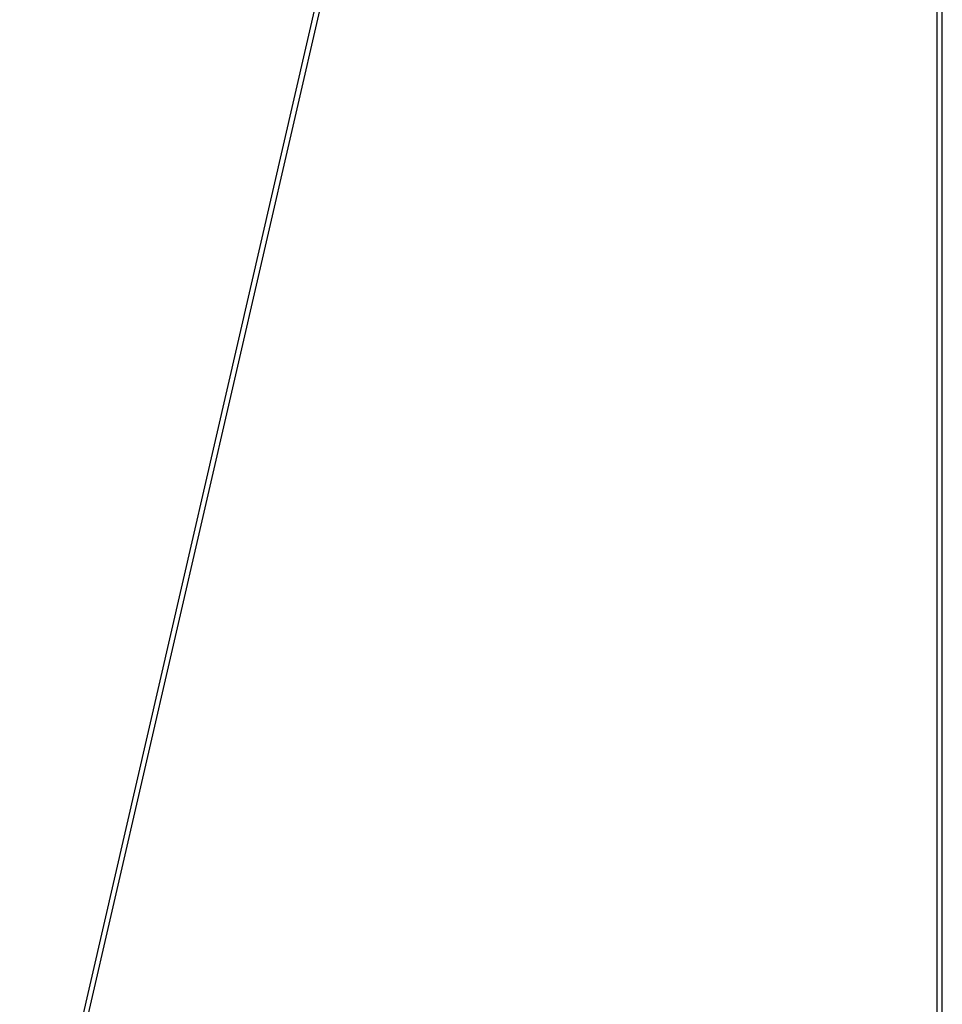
# Model space of a CAD drawing. Header units: millimetres. Extents: x 70 to 116, y 89 to 252.
# Tile 9 of 19: x 89 to 102, y 156 to 170. Entities that reach past the tile are written whole.
import ezdxf

# ---------------------------------------------------------------- set-up
doc = ezdxf.new("R2010")
doc.units = ezdxf.units.MM
doc.styles.add('SLDTEXTSTYLE0', font='TXT', dxfattribs={"width": 0.75})
doc.dimstyles.new('SLDDIMSTYLE0', dxfattribs={"dimtxt": 3.5, "dimasz": 3.302, "dimexe": 0, "dimexo": 0.0625, "dimgap": 0.875, "dimtad": 1, "dimdec": 0, "dimlfac": 20, "dimrnd": 1e-09, "dimzin": 12, "dimdsep": 46, "dimtxsty": 'SLDTEXTSTYLE0', "dimsah": 1, "dimcen": 0.09, "dimadec": 0, "dimazin": 3, "dimtfac": 1, "dimtdec": 0, "dimtofl": 0, "dimtmove": 0, "dimatfit": 3, "dimfxl": 0, "dimfrac": 2, "dimtolj": 1, "dimtzin": 12, "dimarcsym": 0})

# ---------------------------------------------------------------- blocks, each defined once
blk = doc.blocks.new('_D')
at = {"color": 7, "linetype": 'Continuous', "lineweight": 0}
for p, q in [((96.998, 196.921), (77.782, 196.921)), ((78.782, 196.921), (78.782, 141.939)), ((99.975, 141.939), (77.782, 141.939))]:
    blk.add_line(p, q, dxfattribs=at)
at = {"color": 7, "linetype": 'Continuous', "lineweight": 18}
for points in [[(78.782, 196.921), (78.274, 193.619), (79.29, 193.619)], [(78.782, 141.939), (79.29, 145.241), (78.274, 145.241)]]:
    blk.add_solid(points, dxfattribs=at)
at = {"color": 7, "linetype": 'Continuous', "lineweight": 18, "insert": (74.27, 156.037), "char_height": 3.5, "attachment_point": 1, "rotation": 90, "style": 'SLDTEXTSTYLE0'}
blk.add_mtext('1100', dxfattribs=at)

msp = doc.modelspace()

# ---------------------------------------------------------------- linework, layer by layer
at = {"color": 7, "linetype": 'Continuous', "lineweight": 25}
for p, q in [((98.539, 194.421), (87.675, 147.248)), ((87.75, 147.239), (98.616, 194.421)), ((101.57, 194.421), (101.57, 147.244)), ((101.645, 147.244), (101.645, 194.421)), ((101.646, 147.244), (101.646, 194.421))]:
    msp.add_line(p, q, dxfattribs=at)

# ---------------------------------------------------------------- dimensions: what is measured, and where the dimension line sits
at = {"color": 7, "linetype": 'Continuous', "lineweight": 18}
dim = msp.add_linear_dim(base=(78.782, 141.939), p1=(97.998, 196.921), p2=(100.975, 141.939), angle=90, dimstyle='SLDDIMSTYLE0', dxfattribs=at)
dim.commit()
dim.dimension.update_dxf_attribs({"geometry": '_D', "text_midpoint": (78.782, 161.209), "dimtype": 160})

doc.saveas('drawing.dxf')
